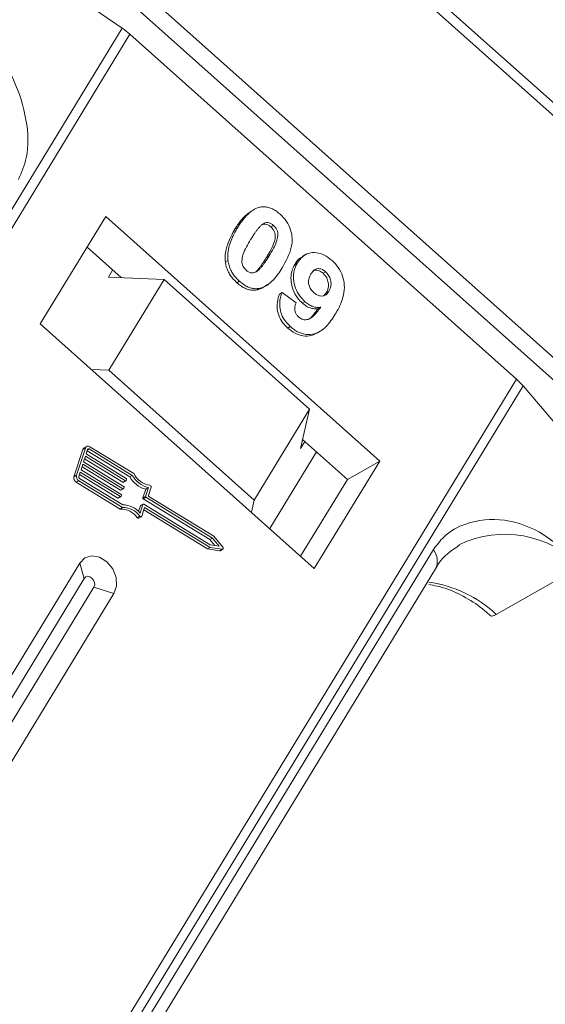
# Model space of a CAD drawing. Header units: millimetres. Extents: x 2205 to 3679, y 833 to 1866.
# Tile 41 of 86: x 3070 to 3089, y 1674 to 1710. Entities that reach past the tile are written whole.
import ezdxf

# ---------------------------------------------------------------- set-up
doc = ezdxf.new("R2010")
doc.units = ezdxf.units.MM

msp = doc.modelspace()

# ---------------------------------------------------------------- linework, layer by layer
at = {"color": 7, "linetype": 'Continuous', "lineweight": 15}
for p, q in [((3079.313, 1715.638), (3104.121, 1693.49)), ((3104.309, 1693.799), (3080.086, 1715.424)), ((3069.296, 1714.757), (3091.544, 1694.895)), ((3091.97, 1695.339), (3070.244, 1714.735)), ((3068.33, 1713.369), (3073.348, 1709.912)), ((3073.348, 1709.912), (3051.469, 1673.955)), ((3051.744, 1673.709), (3073.636, 1709.687)), ((3073.636, 1709.687), (3087.993, 1696.869)), ((3072.739, 1702.909), (3070.312, 1698.92)), ((3082.914, 1693.826), (3072.739, 1702.909)), ((3078.107, 1703.076), (3078.011, 1703.021)), ((3077.633, 1702.496), (3077.537, 1702.441)), ((3078.972, 1702.586), (3078.876, 1702.532)), ((3073.309, 1700.643), (3072.046, 1701.77)), ((3078.807, 1701.448), (3078.711, 1701.393)), ((3080.14, 1701.484), (3080.044, 1701.429)), ((3077.279, 1701.281), (3077.183, 1701.226)), ((3079.859, 1701.191), (3079.763, 1701.136)), ((3072.838, 1700.663), (3072.996, 1700.923)), ((3072.838, 1700.663), (3074.905, 1700.575)), ((3080.81, 1700.804), (3080.907, 1700.859)), ((3074.905, 1700.575), (3072.851, 1697.2)), ((3080.311, 1695.75), (3074.905, 1700.575)), ((3077.708, 1700.509), (3077.612, 1700.454)), ((3078.439, 1700.241), (3078.343, 1700.186)), ((3078.724, 1700.372), (3078.82, 1700.427)), ((3079.288, 1700.087), (3079.192, 1700.032)), ((3079.288, 1700.087), (3079.808, 1699.702)), ((3080.93, 1700.077), (3080.838, 1699.97)), ((3081.026, 1700.132), (3080.93, 1700.077)), ((3080.14, 1699.746), (3080.044, 1699.692)), ((3080.724, 1699.542), (3080.628, 1699.487)), ((3070.312, 1698.92), (3080.486, 1689.836)), ((3079.596, 1698.823), (3079.5, 1698.768)), ((3080.588, 1698.582), (3080.684, 1698.637)), ((3072.851, 1697.2), (3072.208, 1697.227)), ((3078.256, 1692.374), (3072.851, 1697.2)), ((3087.993, 1696.869), (3066.101, 1660.891)), ((3066.358, 1660.662), (3088.238, 1696.619)), ((3088.238, 1696.619), (3090.766, 1693.648)), ((3078.256, 1692.374), (3080.311, 1695.75)), ((3080.311, 1695.75), (3079.977, 1694.289)), ((3080.135, 1694.549), (3079.977, 1694.289)), ((3081.714, 1693.14), (3080.053, 1694.622)), ((3071.892, 1694.253), (3071.562, 1693.242)), ((3071.988, 1694.308), (3071.658, 1693.296)), ((3071.892, 1694.253), (3071.988, 1694.308)), ((3072.034, 1694.367), (3071.938, 1694.312)), ((3072.07, 1694.258), (3072.015, 1694.089)), ((3072.015, 1694.089), (3073.504, 1693.177)), ((3072.053, 1694.205), (3073.632, 1693.238)), ((3072.125, 1694.275), (3072.064, 1694.24)), ((3073.728, 1693.292), (3072.125, 1694.275)), ((3073.781, 1693.361), (3072.152, 1694.359)), ((3080.567, 1694.163), (3078.833, 1691.313)), ((3071.891, 1693.71), (3071.823, 1693.499)), ((3073.38, 1692.798), (3071.891, 1693.71)), ((3071.987, 1694.005), (3071.919, 1693.794)), ((3071.919, 1693.794), (3073.407, 1692.882)), ((3071.957, 1693.91), (3073.38, 1693.038)), ((3073.476, 1693.093), (3071.987, 1694.005)), ((3080.486, 1689.836), (3082.914, 1693.826)), ((3082.914, 1693.826), (3081.714, 1693.14)), ((3071.658, 1693.296), (3071.562, 1693.242)), ((3071.795, 1693.415), (3071.74, 1693.246)), ((3071.764, 1693.32), (3073.188, 1692.448)), ((3073.284, 1692.502), (3071.795, 1693.415)), ((3071.823, 1693.499), (3073.311, 1692.587)), ((3071.86, 1693.615), (3073.284, 1692.743)), ((3073.632, 1693.238), (3073.728, 1693.292)), ((3071.644, 1693.04), (3071.74, 1693.094)), ((3071.644, 1693.04), (3073.273, 1692.041)), ((3071.74, 1693.094), (3073.369, 1692.096)), ((3071.768, 1693.179), (3073.371, 1692.196)), ((3073.38, 1693.038), (3073.476, 1693.093)), ((3073.4, 1693.036), (3073.496, 1693.091)), ((3073.517, 1693.143), (3073.504, 1693.101)), ((3079.979, 1690.289), (3081.714, 1693.14)), ((3073.284, 1692.743), (3073.38, 1692.798)), ((3073.304, 1692.741), (3073.4, 1692.796)), ((3073.421, 1692.848), (3073.407, 1692.806)), ((3074.23, 1692.782), (3074.124, 1692.456)), ((3074.22, 1692.511), (3074.326, 1692.836)), ((3074.23, 1692.782), (3074.326, 1692.836)), ((3074.329, 1692.545), (3074.429, 1692.85)), ((3073.188, 1692.448), (3073.284, 1692.502)), ((3073.207, 1692.446), (3073.304, 1692.501)), ((3073.325, 1692.553), (3073.311, 1692.511)), ((3074.017, 1691.89), (3074.124, 1692.215)), ((3074.028, 1692.161), (3074.124, 1692.215)), ((3074.131, 1692.225), (3074.035, 1692.17)), ((3074.124, 1692.456), (3074.22, 1692.511)), ((3074.137, 1692.422), (3074.233, 1692.477)), ((3074.137, 1692.422), (3076.612, 1690.906)), ((3074.151, 1692.224), (3076.625, 1690.708)), ((3076.708, 1690.961), (3074.233, 1692.477)), ((3076.752, 1691.035), (3074.343, 1692.511)), ((3078.153, 1691.92), (3078.256, 1692.374)), ((3073.273, 1692.041), (3073.369, 1692.096)), ((3074.028, 1692.161), (3073.959, 1691.95)), ((3074.079, 1691.776), (3074.185, 1692.102)), ((3074.154, 1692.007), (3076.518, 1690.558)), ((3074.185, 1692.102), (3076.614, 1690.613)), ((3074.008, 1691.774), (3073.912, 1691.719)), ((3073.967, 1691.701), (3074.063, 1691.756)), ((3076.612, 1690.906), (3076.708, 1690.961)), ((3076.612, 1690.906), (3076.795, 1690.681)), ((3076.956, 1690.657), (3076.708, 1690.961)), ((3077.09, 1690.621), (3076.752, 1691.035)), ((3084.907, 1690.533), (3069.594, 1665.367)), ((3076.518, 1690.558), (3076.614, 1690.613)), ((3076.518, 1690.558), (3076.969, 1690.489)), ((3076.614, 1690.613), (3077.065, 1690.544)), ((3076.625, 1690.708), (3076.956, 1690.657)), ((3077.065, 1690.544), (3076.969, 1690.489)), ((3076.991, 1690.492), (3077.087, 1690.547)), ((3071.775, 1690.035), (3066.173, 1680.828)), ((3071.775, 1690.035), (3071.942, 1689.465)), ((3069.674, 1664.655), (3084.987, 1689.82)), ((3087.244, 1688.124), (3090.365, 1689.908)), ((3071.942, 1689.465), (3066.34, 1680.258)), ((3066.702, 1679.934), (3072.304, 1689.141)), ((3067.445, 1679.693), (3073.047, 1688.9)), ((3073.047, 1688.9), (3072.304, 1689.141))]:
    msp.add_line(p, q, dxfattribs=at)
at = {"color": 7, "linetype": 'Continuous', "lineweight": 15, "flags": 128}
for points in [[(3074.079, 1691.776), (3074.074, 1691.766), (3074.067, 1691.759), (3074.058, 1691.754), (3074.048, 1691.752), (3074.037, 1691.753), (3074.026, 1691.757), (3074.016, 1691.764), (3074.008, 1691.774)], [(3076.969, 1690.489), (3076.981, 1690.489), (3076.991, 1690.492)], [(3077.09, 1690.621), (3077.098, 1690.608), (3077.103, 1690.594), (3077.105, 1690.58), (3077.102, 1690.567), (3077.097, 1690.556), (3077.088, 1690.548), (3077.077, 1690.544), (3077.065, 1690.544)], [(3073.047, 1688.9), (3073.142, 1689.178), (3073.125, 1689.5), (3073, 1689.817), (3072.785, 1690.081), (3072.513, 1690.252), (3072.226, 1690.303), (3071.967, 1690.227), (3071.775, 1690.035)], [(3072.304, 1689.141), (3072.331, 1689.22), (3072.326, 1689.312), (3072.291, 1689.403), (3072.229, 1689.478), (3072.152, 1689.526), (3072.07, 1689.541), (3071.996, 1689.519), (3071.942, 1689.465)]]:
    msp.add_lwpolyline(points, dxfattribs=at)
at = {"color": 7, "linetype": 'Continuous', "lineweight": 15}
for centre, radius, start, end in [((3071.695, 1707.508), 2.919, 48.3, 55.4851), ((3086.29, 1694.955), 2.562, 40.5117, 48.3488), ((3071.99, 1694.224), 0.102, 120.4269, 163.4444), ((3072.088, 1694.275), 0.106, 52.623, 161.8205), ((3072.103, 1694.247), 0.0352, 52.623, 161.8205), ((3071.836, 1693.251), 0.183, 165.6218, 238.5679), ((3074.559, 1693.762), 0.955, 209.4777, 255.8732), ((3074.515, 1693.738), 0.826, 207.2041, 260.741), ((3071.74, 1693.196), 0.183, 165.6218, 238.5679), ((3071.799, 1693.231), 0.0611, 165.6218, 238.5679), ((3073.391, 1693.053), 0.0191, 235.0302, 297.1104), ((3073.487, 1693.107), 0.0176, 232.623, 341.8205), ((3073.488, 1693.151), 0.0306, 345.6218, 58.5679), ((3074.463, 1693.707), 0.955, 209.4777, 255.8732), ((3074.371, 1692.865), 0.0595, 344.8052, 79.2918), ((3073.295, 1692.758), 0.0191, 235.0302, 297.1104), ((3073.295, 1692.561), 0.0306, 345.6218, 58.5679), ((3073.391, 1692.812), 0.0176, 232.623, 341.8205), ((3073.392, 1692.856), 0.0306, 345.6218, 58.5679), ((3073.199, 1692.463), 0.0191, 235.0302, 297.1104), ((3073.295, 1692.516), 0.0176, 232.623, 341.8205), ((3073.373, 1691.366), 0.831, 39.0966, 90.145), ((3074.153, 1692.448), 0.0306, 165.6218, 238.5679), ((3074.14, 1692.21), 0.0176, 52.623, 161.8205), ((3074.249, 1692.503), 0.0306, 165.6218, 238.5679), ((3074.359, 1692.537), 0.0306, 165.6218, 238.5679), ((3073.299, 1691.299), 0.743, 34.3999, 92.0092), ((3073.395, 1691.354), 0.743, 34.3999, 92.0092), ((3074.044, 1692.156), 0.0171, 120.4269, 163.4444), ((3073.95, 1691.742), 0.0444, 211.2221, 293.6206), ((3087.566, 1687.228), 3.875, 43.7505, 115.7639), ((3084.357, 1690.111), 0.694, 335.2609, 37.5221), ((3084.114, 1684.796), 4.569, 46.7565, 82.2104)]:
    msp.add_arc(centre, radius, start, end, dxfattribs=at)
for points, knots in [([(3069.499, 1704.289), (3069.613, 1704.551), (3069.904, 1705.22), (3069.839, 1706.532), (3069.354, 1708.096), (3068.363, 1709.682), (3067.343, 1710.505), (3066.836, 1710.914)], [0, 0, 0, 0, 0.125713, 0.321276, 0.524466, 0.763484, 1, 1, 1, 1]), ([(3077.633, 1702.496), (3077.685, 1702.576), (3077.801, 1702.76), (3078.044, 1703.044), (3078.292, 1703.223), (3078.47, 1703.26), (3078.489, 1703.264)], [0, 0, 0, 0, 0.2367308, 0.5375555, 0.9496679, 1, 1, 1, 1]), ([(3078.489, 1703.264), (3078.536, 1703.27), (3078.631, 1703.281), (3078.782, 1703.256), (3078.933, 1703.2), (3079.055, 1703.127), (3079.15, 1703.056), (3079.197, 1703.016), (3079.221, 1702.996)], [0, 0, 0, 0, 0.193776, 0.3936, 0.587864, 0.788908, 0.894169, 1, 1, 1, 1]), ([(3078.015, 1703.015), (3077.986, 1702.994), (3077.886, 1702.919), (3077.766, 1702.773), (3077.638, 1702.601), (3077.571, 1702.494), (3077.537, 1702.441)], [0, 0, 0, 0, 0.146046, 0.507383, 0.753348, 1, 1, 1, 1]), ([(3079.221, 1702.996), (3079.303, 1702.913), (3079.468, 1702.746), (3079.618, 1702.424), (3079.681, 1702.09), (3079.617, 1701.578), (3079.431, 1701.249), (3079.293, 1701.006)], [0, 0, 0, 0, 0.147566, 0.296688, 0.431278, 0.580404, 1, 1, 1, 1]), ([(3077.537, 1702.441), (3077.489, 1702.358), (3077.381, 1702.172), (3077.238, 1701.832), (3077.161, 1701.501), (3077.179, 1701.28), (3077.183, 1701.226)], [0, 0, 0, 0, 0.236804, 0.527926, 0.885584, 1, 1, 1, 1]), ([(3077.279, 1701.281), (3077.275, 1701.336), (3077.265, 1701.449), (3077.285, 1701.656), (3077.342, 1701.896), (3077.437, 1702.131), (3077.536, 1702.33), (3077.601, 1702.44), (3077.633, 1702.496)], [0, 0, 0, 0, 0.1184406, 0.2393457, 0.4595932, 0.6849248, 0.8422399, 1, 1, 1, 1]), ([(3078.122, 1702.059), (3078.148, 1702.1), (3078.198, 1702.181), (3078.269, 1702.289), (3078.336, 1702.382), (3078.398, 1702.461), (3078.463, 1702.537), (3078.512, 1702.581), (3078.537, 1702.603)], [0, 0, 0, 0, 0.205942, 0.411959, 0.558149, 0.704502, 0.851801, 1, 1, 1, 1]), ([(3078.537, 1702.603), (3078.578, 1702.632), (3078.644, 1702.679), (3078.76, 1702.695), (3078.863, 1702.665), (3078.932, 1702.619), (3078.968, 1702.59), (3078.972, 1702.586)], [0, 0, 0, 0, 0.334804, 0.542561, 0.750382, 0.970721, 1, 1, 1, 1]), ([(3078.555, 1702.612), (3078.56, 1702.616), (3078.591, 1702.635), (3078.665, 1702.638), (3078.767, 1702.611), (3078.836, 1702.564), (3078.872, 1702.535), (3078.876, 1702.532)], [0, 0, 0, 0, 0.056934, 0.351477, 0.64611, 0.958491, 1, 1, 1, 1]), ([(3078.876, 1702.532), (3078.91, 1702.496), (3078.971, 1702.432), (3079.026, 1702.31), (3079.043, 1702.155), (3079.001, 1701.932), (3078.877, 1701.672), (3078.767, 1701.487), (3078.711, 1701.393)], [0, 0, 0, 0, 0.104614, 0.188814, 0.273512, 0.444127, 0.719481, 1, 1, 1, 1]), ([(3078.972, 1702.586), (3079.006, 1702.551), (3079.067, 1702.487), (3079.122, 1702.365), (3079.139, 1702.21), (3079.097, 1701.987), (3078.973, 1701.727), (3078.863, 1701.541), (3078.807, 1701.448)], [0, 0, 0, 0, 0.1046136, 0.1888141, 0.2735119, 0.444127, 0.7194809, 1, 1, 1, 1]), ([(3077.957, 1700.918), (3077.916, 1700.962), (3077.851, 1701.033), (3077.803, 1701.159), (3077.793, 1701.313), (3077.837, 1701.534), (3077.964, 1701.789), (3078.069, 1701.969), (3078.122, 1702.059)], [0, 0, 0, 0, 0.12537, 0.20229, 0.279179, 0.464758, 0.730582, 1, 1, 1, 1]), ([(3078.711, 1701.393), (3078.686, 1701.352), (3078.636, 1701.271), (3078.564, 1701.163), (3078.497, 1701.07), (3078.435, 1700.99), (3078.37, 1700.913), (3078.32, 1700.869), (3078.295, 1700.847)], [0, 0, 0, 0, 0.20527, 0.410616, 0.55715, 0.703844, 0.851471, 1, 1, 1, 1]), ([(3078.807, 1701.448), (3078.782, 1701.407), (3078.732, 1701.326), (3078.66, 1701.218), (3078.593, 1701.125), (3078.531, 1701.045), (3078.466, 1700.968), (3078.416, 1700.924), (3078.391, 1700.902)], [0, 0, 0, 0, 0.20527, 0.410616, 0.55715, 0.703844, 0.851471, 1, 1, 1, 1]), ([(3080.05, 1701.417), (3080.019, 1701.403), (3079.897, 1701.347), (3079.82, 1701.226), (3079.763, 1701.136)], [0, 0, 0, 0, 0.249462, 1, 1, 1, 1]), ([(3079.859, 1701.191), (3079.914, 1701.269), (3080.025, 1701.426), (3080.272, 1701.564), (3080.561, 1701.587), (3080.869, 1701.495), (3081.051, 1701.352), (3081.146, 1701.277)], [0, 0, 0, 0, 0.197927, 0.397728, 0.597413, 0.790584, 1, 1, 1, 1]), ([(3077.183, 1701.226), (3077.193, 1701.17), (3077.212, 1701.056), (3077.275, 1700.889), (3077.363, 1700.731), (3077.456, 1700.61), (3077.541, 1700.519), (3077.588, 1700.476), (3077.612, 1700.454)], [0, 0, 0, 0, 0.192802, 0.391164, 0.584557, 0.784851, 0.892113, 1, 1, 1, 1]), ([(3077.708, 1700.509), (3077.666, 1700.548), (3077.582, 1700.628), (3077.472, 1700.767), (3077.38, 1700.923), (3077.325, 1701.066), (3077.294, 1701.186), (3077.284, 1701.249), (3077.279, 1701.281)], [0, 0, 0, 0, 0.192635, 0.388697, 0.582015, 0.783044, 0.890959, 1, 1, 1, 1]), ([(3079.293, 1701.006), (3079.242, 1700.925), (3079.126, 1700.742), (3078.887, 1700.464), (3078.642, 1700.285), (3078.465, 1700.246), (3078.439, 1700.241)], [0, 0, 0, 0, 0.237281, 0.538591, 0.932677, 1, 1, 1, 1]), ([(3079.763, 1701.136), (3079.718, 1701.048), (3079.628, 1700.872), (3079.605, 1700.544), (3079.68, 1700.202), (3079.833, 1699.901), (3079.981, 1699.754), (3080.044, 1699.692)], [0, 0, 0, 0, 0.209306, 0.420617, 0.622548, 0.840766, 1, 1, 1, 1]), ([(3080.14, 1699.746), (3080.058, 1699.831), (3079.894, 1700.001), (3079.752, 1700.333), (3079.696, 1700.672), (3079.74, 1700.968), (3079.823, 1701.123), (3079.859, 1701.191)], [0, 0, 0, 0, 0.210189, 0.421773, 0.623603, 0.837034, 1, 1, 1, 1]), ([(3080.362, 1700.778), (3080.397, 1700.829), (3080.453, 1700.91), (3080.567, 1700.978), (3080.677, 1700.982), (3080.796, 1700.946), (3080.867, 1700.89), (3080.907, 1700.859)], [0, 0, 0, 0, 0.29132, 0.465539, 0.641632, 0.798664, 1, 1, 1, 1]), ([(3081.146, 1701.277), (3081.228, 1701.194), (3081.393, 1701.027), (3081.546, 1700.698), (3081.618, 1700.345), (3081.57, 1699.88), (3081.415, 1699.537), (3081.285, 1699.317), (3081.263, 1699.28)], [0, 0, 0, 0, 0.148288, 0.297745, 0.443713, 0.607791, 0.934708, 1, 1, 1, 1]), ([(3078.391, 1700.902), (3078.351, 1700.873), (3078.285, 1700.826), (3078.169, 1700.81), (3078.067, 1700.839), (3077.998, 1700.884), (3077.962, 1700.914), (3077.957, 1700.918)], [0, 0, 0, 0, 0.3336776, 0.5404125, 0.7472639, 0.9612091, 1, 1, 1, 1]), ([(3080.471, 1700.082), (3080.43, 1700.124), (3080.355, 1700.202), (3080.286, 1700.352), (3080.264, 1700.496), (3080.29, 1700.644), (3080.335, 1700.728), (3080.362, 1700.778)], [0, 0, 0, 0, 0.213937, 0.398075, 0.583091, 0.751666, 1, 1, 1, 1]), ([(3080.439, 1700.895), (3080.45, 1700.902), (3080.492, 1700.928), (3080.582, 1700.925), (3080.699, 1700.891), (3080.77, 1700.836), (3080.81, 1700.804)], [0, 0, 0, 0, 0.1108045, 0.4037735, 0.6650323, 1, 1, 1, 1]), ([(3080.81, 1700.804), (3080.851, 1700.761), (3080.933, 1700.675), (3081, 1700.504), (3081.022, 1700.334), (3080.991, 1700.19), (3080.949, 1700.112), (3080.93, 1700.077)], [0, 0, 0, 0, 0.207955, 0.420406, 0.62732, 0.827707, 1, 1, 1, 1]), ([(3080.907, 1700.859), (3080.947, 1700.816), (3081.029, 1700.73), (3081.096, 1700.559), (3081.118, 1700.389), (3081.087, 1700.244), (3081.045, 1700.167), (3081.026, 1700.132)], [0, 0, 0, 0, 0.207955, 0.420406, 0.62732, 0.827707, 1, 1, 1, 1]), ([(3077.612, 1700.454), (3077.655, 1700.418), (3077.742, 1700.344), (3077.884, 1700.258), (3078.034, 1700.198), (3078.163, 1700.175), (3078.266, 1700.175), (3078.317, 1700.182), (3078.343, 1700.186)], [0, 0, 0, 0, 0.193594, 0.390501, 0.584817, 0.78683, 0.892868, 1, 1, 1, 1]), ([(3078.439, 1700.241), (3078.392, 1700.235), (3078.297, 1700.224), (3078.146, 1700.249), (3077.995, 1700.305), (3077.873, 1700.378), (3077.778, 1700.449), (3077.731, 1700.489), (3077.708, 1700.509)], [0, 0, 0, 0, 0.193769, 0.393564, 0.587886, 0.789131, 0.894283, 1, 1, 1, 1]), ([(3078.343, 1700.186), (3078.388, 1700.197), (3078.479, 1700.22), (3078.608, 1700.283), (3078.682, 1700.345), (3078.721, 1700.377)], [0, 0, 0, 0, 0.321894, 0.65008, 1, 1, 1, 1]), ([(3079.192, 1700.032), (3079.16, 1699.936), (3079.096, 1699.742), (3079.103, 1699.41), (3079.215, 1699.103), (3079.365, 1698.896), (3079.466, 1698.801), (3079.5, 1698.768)], [0, 0, 0, 0, 0.2411085, 0.4850425, 0.7081712, 0.9011518, 1, 1, 1, 1]), ([(3079.596, 1698.823), (3079.514, 1698.907), (3079.365, 1699.059), (3079.234, 1699.349), (3079.184, 1699.658), (3079.222, 1699.906), (3079.274, 1700.048), (3079.288, 1700.087)], [0, 0, 0, 0, 0.242788, 0.438865, 0.634801, 0.900936, 1, 1, 1, 1]), ([(3081.026, 1700.132), (3080.993, 1700.085), (3080.939, 1700.008), (3080.821, 1699.954), (3080.703, 1699.955), (3080.581, 1699.994), (3080.508, 1700.053), (3080.471, 1700.082)], [0, 0, 0, 0, 0.267394, 0.447214, 0.627122, 0.813065, 1, 1, 1, 1]), ([(3079.808, 1699.702), (3079.787, 1699.645), (3079.754, 1699.558), (3079.758, 1699.419), (3079.795, 1699.312), (3079.851, 1699.231), (3079.892, 1699.191), (3079.908, 1699.176)], [0, 0, 0, 0, 0.344714, 0.529059, 0.714209, 0.892196, 1, 1, 1, 1]), ([(3079.908, 1699.176), (3079.944, 1699.149), (3080.017, 1699.094), (3080.15, 1699.069), (3080.304, 1699.093), (3080.508, 1699.253), (3080.636, 1699.424), (3080.724, 1699.542)], [0, 0, 0, 0, 0.112015, 0.224355, 0.367768, 0.565827, 1, 1, 1, 1]), ([(3080.044, 1699.692), (3080.088, 1699.656), (3080.177, 1699.582), (3080.301, 1699.524), (3080.402, 1699.494), (3080.478, 1699.483), (3080.554, 1699.479), (3080.603, 1699.484), (3080.628, 1699.487)], [0, 0, 0, 0, 0.243647, 0.497035, 0.618937, 0.742432, 0.870523, 1, 1, 1, 1]), ([(3080.724, 1699.542), (3080.677, 1699.538), (3080.58, 1699.531), (3080.454, 1699.56), (3080.354, 1699.6), (3080.281, 1699.639), (3080.209, 1699.688), (3080.163, 1699.727), (3080.14, 1699.746)], [0, 0, 0, 0, 0.243491, 0.496266, 0.61821, 0.741704, 0.870158, 1, 1, 1, 1]), ([(3081.263, 1699.28), (3081.211, 1699.2), (3081.056, 1698.959), (3080.791, 1698.669), (3080.424, 1698.515), (3080.09, 1698.526), (3079.804, 1698.651), (3079.651, 1698.777), (3079.596, 1698.823)], [0, 0, 0, 0, 0.142337, 0.429127, 0.589943, 0.751205, 0.909895, 1, 1, 1, 1]), ([(3080.628, 1699.487), (3080.571, 1699.413), (3080.46, 1699.271), (3080.343, 1699.122), (3080.264, 1699.088), (3080.264, 1699.088)], [0, 0, 0, 0, 0.515283, 0.999447, 1, 1, 1, 1]), ([(3079.5, 1698.768), (3079.59, 1698.698), (3079.769, 1698.555), (3080.073, 1698.464), (3080.359, 1698.467), (3080.511, 1698.551), (3080.583, 1698.591)], [0, 0, 0, 0, 0.256881, 0.515787, 0.771949, 1, 1, 1, 1]), ([(3090.365, 1689.908), (3089.931, 1690.337), (3089.064, 1691.196), (3087.542, 1691.733), (3086.253, 1691.615), (3085.361, 1691.143), (3085.03, 1690.698), (3084.907, 1690.533)], [0, 0, 0, 0, 0.249096, 0.498243, 0.745205, 0.90541, 1, 1, 1, 1]), ([(3084.989, 1689.819), (3084.993, 1689.827), (3085.102, 1690.056), (3085.397, 1690.38), (3085.733, 1690.602), (3085.895, 1690.709)], [0, 0, 0, 0, 0.018639, 0.528251, 1, 1, 1, 1]), ([(3084.74, 1689.236), (3084.942, 1689.198), (3085.396, 1689.113), (3086.105, 1688.771), (3086.67, 1688.405), (3086.958, 1688.138), (3087.027, 1688.074)], [0, 0, 0, 0, 0.261697, 0.587138, 0.90066, 1, 1, 1, 1]), ([(3087.039, 1688.086), (3087.041, 1688.081), (3087.054, 1688.051), (3087.128, 1688.066), (3087.211, 1688.107), (3087.244, 1688.124)], [0, 0, 0, 0, 0.111111, 0.647298, 1, 1, 1, 1])]:
    msp.add_open_spline(points, degree=3, knots=knots, dxfattribs=at)

doc.saveas('drawing.dxf')
